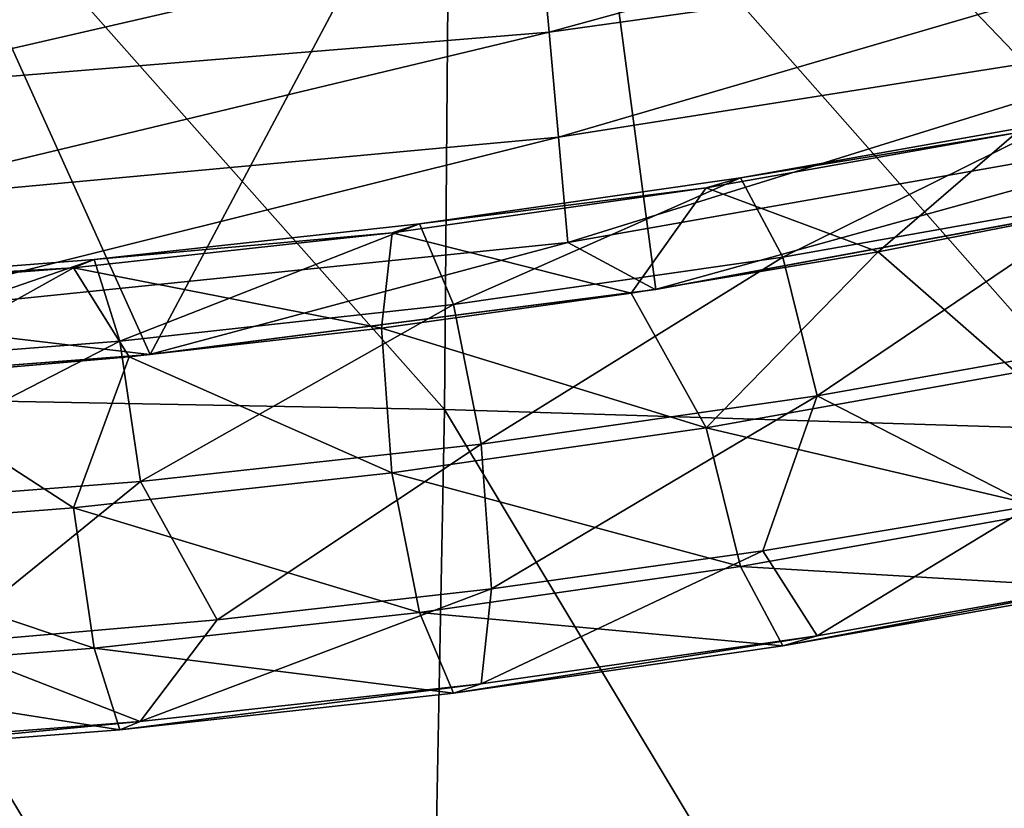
# Model space of a CAD drawing. Header units: millimetres. Extents: x -311 to 311, y 0 to 890.
# Tile 40 of 70: x 38 to 78, y 393 to 425. Entities that reach past the tile are written whole.
import ezdxf

# ---------------------------------------------------------------- set-up
doc = ezdxf.new("R2010")
doc.units = ezdxf.units.MM
doc.header["$LTSCALE"] = 81.481481
for name, color, linetype in [('101', 7, 'CONTINUOUS'), ('45', 7, 'CONTINUOUS'), ('46', 7, 'CONTINUOUS'), ('92', 7, 'CONTINUOUS'), ('94', 7, 'CONTINUOUS')]:
    doc.layers.add(name, color=color, linetype=linetype)

msp = doc.modelspace()

# ---------------------------------------------------------------- linework, layer by layer
at = {"layer": '101', "linetype": 'Continuous'}
for points in [[(55.374, 409.088, -37.002), (27.839, 440.12, -33.294), (27.715, 409.606, -36.551), (55.374, 409.088, -37.002)], [(55.617, 439.18, -34.414), (27.839, 440.12, -33.294), (55.374, 409.088, -37.002), (55.617, 439.18, -34.414)], [(82.918, 408.22, -37.743), (55.617, 439.18, -34.414), (55.374, 409.088, -37.002), (82.918, 408.22, -37.743)], [(83.271, 437.609, -36.272), (55.617, 439.18, -34.414), (82.918, 408.22, -37.743), (83.271, 437.609, -36.272)], [(54.522, 365.092, -47.179), (27.715, 409.606, -36.551), (27.277, 364.996, -47.967), (54.522, 365.092, -47.179)], [(55.374, 409.088, -37.002), (27.715, 409.606, -36.551), (54.522, 365.092, -47.179), (55.374, 409.088, -37.002)], [(81.703, 365.251, -45.863), (55.374, 409.088, -37.002), (54.522, 365.092, -47.179), (81.703, 365.251, -45.863)], [(82.918, 408.22, -37.743), (55.374, 409.088, -37.002), (81.703, 365.251, -45.863), (82.918, 408.22, -37.743)]]:
    msp.add_3dface(points, dxfattribs=at)
at = {"layer": '45', "linetype": 'Continuous'}
for points in [[(67.488, 418.57, -484.625), (78.774, 420.41, -475.169), (80.454, 420.871, -481.104), (67.488, 418.57, -484.625)], [(67.488, 418.57, -484.625), (80.454, 420.871, -481.104), (69.226, 415.316, -489.59), (67.488, 418.57, -484.625)], [(69.226, 415.316, -489.59), (80.454, 420.871, -481.104), (82.529, 417.677, -485.978), (69.226, 415.316, -489.59)], [(66.081, 418.157, -478.615), (73.117, 415.533, -471.889), (78.774, 420.41, -475.169), (66.081, 418.157, -478.615)], [(66.081, 418.157, -478.615), (78.774, 420.41, -475.169), (67.488, 418.57, -484.625), (66.081, 418.157, -478.615)], [(73.117, 415.533, -471.889), (83.123, 417.484, -468.905), (78.774, 420.41, -475.169), (73.117, 415.533, -471.889)], [(54.347, 416.687, -487.504), (66.081, 418.157, -478.615), (67.488, 418.57, -484.625), (54.347, 416.687, -487.504)], [(54.347, 416.687, -487.504), (67.488, 418.57, -484.625), (55.741, 413.384, -492.546), (54.347, 416.687, -487.504)], [(55.741, 413.384, -492.546), (67.488, 418.57, -484.625), (69.226, 415.316, -489.59), (55.741, 413.384, -492.546)], [(53.22, 416.314, -481.433), (63.007, 413.843, -474.473), (66.081, 418.157, -478.615), (53.22, 416.314, -481.433)], [(53.22, 416.314, -481.433), (66.081, 418.157, -478.615), (54.347, 416.687, -487.504), (53.22, 416.314, -481.433)], [(63.007, 413.843, -474.473), (73.117, 415.533, -471.889), (66.081, 418.157, -478.615), (63.007, 413.843, -474.473)], [(69.226, 415.316, -489.59), (82.529, 417.677, -485.978), (70.631, 409.641, -491.611), (69.226, 415.316, -489.59)], [(70.631, 409.641, -491.611), (82.529, 417.677, -485.978), (84.207, 412.05, -487.925), (70.631, 409.641, -491.611)], [(41.03, 415.222, -489.744), (53.22, 416.314, -481.433), (54.347, 416.687, -487.504), (41.03, 415.222, -489.744)], [(41.03, 415.222, -489.744), (54.347, 416.687, -487.504), (42.073, 411.88, -494.844), (41.03, 415.222, -489.744)], [(42.073, 411.88, -494.844), (54.347, 416.687, -487.504), (55.741, 413.384, -492.546), (42.073, 411.88, -494.844)], [(40.185, 414.88, -483.625), (52.789, 412.413, -476.659), (53.22, 416.314, -481.433), (40.185, 414.88, -483.625)], [(40.185, 414.88, -483.625), (53.22, 416.314, -481.433), (41.03, 415.222, -489.744), (40.185, 414.88, -483.625)], [(52.789, 412.413, -476.659), (63.007, 413.843, -474.473), (53.22, 416.314, -481.433), (52.789, 412.413, -476.659)], [(27.534, 414.175, -491.343), (40.185, 414.88, -483.625), (41.03, 415.222, -489.744), (27.534, 414.175, -491.343)], [(27.534, 414.175, -491.343), (41.03, 415.222, -489.744), (28.226, 410.806, -496.485), (27.534, 414.175, -491.343)], [(28.226, 410.806, -496.485), (41.03, 415.222, -489.744), (42.073, 411.88, -494.844), (28.226, 410.806, -496.485)], [(55.741, 413.384, -492.546), (69.226, 415.316, -489.59), (56.867, 407.668, -494.628), (55.741, 413.384, -492.546)], [(56.867, 407.668, -494.628), (69.226, 415.316, -489.59), (70.631, 409.641, -491.611), (56.867, 407.668, -494.628)], [(26.974, 413.856, -485.192), (32.023, 410.333, -479.84), (40.185, 414.88, -483.625), (26.974, 413.856, -485.192)], [(26.974, 413.856, -485.192), (40.185, 414.88, -483.625), (27.534, 414.175, -491.343), (26.974, 413.856, -485.192)], [(32.023, 410.333, -479.84), (42.462, 411.243, -478.448), (40.185, 414.88, -483.625), (32.023, 410.333, -479.84)], [(42.462, 411.243, -478.448), (52.789, 412.413, -476.659), (40.185, 414.88, -483.625), (42.462, 411.243, -478.448)], [(42.073, 411.88, -494.844), (55.741, 413.384, -492.546), (42.917, 406.134, -496.973), (42.073, 411.88, -494.844)], [(42.917, 406.134, -496.973), (55.741, 413.384, -492.546), (56.867, 407.668, -494.628), (42.917, 406.134, -496.973)], [(70.631, 409.641, -491.611), (84.207, 412.05, -487.925), (79.396, 405.141, -487.78), (70.631, 409.641, -491.611)], [(28.226, 410.806, -496.485), (42.073, 411.88, -494.844), (28.786, 405.038, -498.648), (28.226, 410.806, -496.485)], [(28.786, 405.038, -498.648), (42.073, 411.88, -494.844), (42.917, 406.134, -496.973), (28.786, 405.038, -498.648)], [(56.867, 407.668, -494.628), (70.631, 409.641, -491.611), (57.294, 401.749, -492.968), (56.867, 407.668, -494.628)], [(57.294, 401.749, -492.968), (70.631, 409.641, -491.611), (68.406, 403.304, -490.59), (57.294, 401.749, -492.968)], [(68.406, 403.304, -490.59), (70.631, 409.641, -491.611), (79.396, 405.141, -487.78), (68.406, 403.304, -490.59)], [(42.917, 406.134, -496.973), (56.867, 407.668, -494.628), (46.063, 400.477, -494.913), (42.917, 406.134, -496.973)], [(46.063, 400.477, -494.913), (56.867, 407.668, -494.628), (57.294, 401.749, -492.968), (46.063, 400.477, -494.913)], [(28.786, 405.038, -498.648), (42.917, 406.134, -496.973), (34.715, 399.488, -496.425), (28.786, 405.038, -498.648)], [(34.715, 399.488, -496.425), (42.917, 406.134, -496.973), (46.063, 400.477, -494.913), (34.715, 399.488, -496.425)]]:
    msp.add_3dface(points, dxfattribs=at)
at = {"layer": '46', "linetype": 'Continuous'}
for points in [[(83.123, 417.484, -468.905), (73.117, 415.533, -471.889), (78.77, 410.591, -468.736), (83.123, 417.484, -468.905)], [(73.117, 415.533, -471.889), (63.007, 413.843, -474.473), (66.078, 408.337, -472.181), (73.117, 415.533, -471.889)], [(73.117, 415.533, -471.889), (66.078, 408.337, -472.181), (78.77, 410.591, -468.736), (73.117, 415.533, -471.889)], [(63.007, 413.843, -474.473), (52.789, 412.413, -476.659), (66.078, 408.337, -472.181), (63.007, 413.843, -474.473)], [(52.789, 412.413, -476.659), (42.462, 411.243, -478.448), (53.217, 406.494, -474.999), (52.789, 412.413, -476.659)], [(52.789, 412.413, -476.659), (53.217, 406.494, -474.999), (66.078, 408.337, -472.181), (52.789, 412.413, -476.659)], [(42.462, 411.243, -478.448), (32.023, 410.333, -479.84), (40.183, 405.061, -477.192), (42.462, 411.243, -478.448)], [(42.462, 411.243, -478.448), (40.183, 405.061, -477.192), (53.217, 406.494, -474.999), (42.462, 411.243, -478.448)], [(66.078, 408.337, -472.181), (80.448, 404.964, -470.683), (78.77, 410.591, -468.736), (66.078, 408.337, -472.181)], [(32.023, 410.333, -479.84), (26.972, 404.037, -478.758), (40.183, 405.061, -477.192), (32.023, 410.333, -479.84)], [(53.217, 406.494, -474.999), (67.483, 402.662, -474.202), (66.078, 408.337, -472.181), (53.217, 406.494, -474.999)], [(67.483, 402.662, -474.202), (80.448, 404.964, -470.683), (66.078, 408.337, -472.181), (67.483, 402.662, -474.202)], [(40.183, 405.061, -477.192), (54.343, 400.779, -477.081), (53.217, 406.494, -474.999), (40.183, 405.061, -477.192)], [(54.343, 400.779, -477.081), (67.483, 402.662, -474.202), (53.217, 406.494, -474.999), (54.343, 400.779, -477.081)], [(68.406, 403.304, -490.59), (79.396, 405.141, -487.78), (70.628, 399.821, -485.178), (68.406, 403.304, -490.59)], [(70.628, 399.821, -485.178), (79.396, 405.141, -487.78), (84.203, 402.231, -481.492), (70.628, 399.821, -485.178)], [(26.972, 404.037, -478.758), (41.027, 399.315, -479.322), (40.183, 405.061, -477.192), (26.972, 404.037, -478.758)], [(41.027, 399.315, -479.322), (54.343, 400.779, -477.081), (40.183, 405.061, -477.192), (41.027, 399.315, -479.322)], [(67.483, 402.662, -474.202), (82.523, 401.77, -475.557), (80.448, 404.964, -470.683), (67.483, 402.662, -474.202)], [(27.532, 398.269, -480.922), (41.027, 399.315, -479.322), (26.972, 404.037, -478.758), (27.532, 398.269, -480.922)], [(57.294, 401.749, -492.968), (68.406, 403.304, -490.59), (56.864, 397.848, -488.194), (57.294, 401.749, -492.968)], [(56.864, 397.848, -488.194), (68.406, 403.304, -490.59), (70.628, 399.821, -485.178), (56.864, 397.848, -488.194)], [(54.343, 400.779, -477.081), (69.221, 399.408, -479.168), (67.483, 402.662, -474.202), (54.343, 400.779, -477.081)], [(69.221, 399.408, -479.168), (82.523, 401.77, -475.557), (67.483, 402.662, -474.202), (69.221, 399.408, -479.168)], [(70.628, 399.821, -485.178), (84.203, 402.231, -481.492), (69.221, 399.408, -479.168), (70.628, 399.821, -485.178)], [(69.221, 399.408, -479.168), (84.203, 402.231, -481.492), (82.523, 401.77, -475.557), (69.221, 399.408, -479.168)], [(46.063, 400.477, -494.913), (57.294, 401.749, -492.968), (42.915, 396.315, -490.54), (46.063, 400.477, -494.913)], [(42.915, 396.315, -490.54), (57.294, 401.749, -492.968), (56.864, 397.848, -488.194), (42.915, 396.315, -490.54)], [(41.027, 399.315, -479.322), (55.737, 397.475, -482.123), (54.343, 400.779, -477.081), (41.027, 399.315, -479.322)], [(55.737, 397.475, -482.123), (69.221, 399.408, -479.168), (54.343, 400.779, -477.081), (55.737, 397.475, -482.123)], [(34.715, 399.488, -496.425), (46.063, 400.477, -494.913), (42.915, 396.315, -490.54), (34.715, 399.488, -496.425)], [(56.864, 397.848, -488.194), (70.628, 399.821, -485.178), (55.737, 397.475, -482.123), (56.864, 397.848, -488.194)], [(55.737, 397.475, -482.123), (70.628, 399.821, -485.178), (69.221, 399.408, -479.168), (55.737, 397.475, -482.123)], [(27.532, 398.269, -480.922), (42.07, 395.974, -484.422), (41.027, 399.315, -479.322), (27.532, 398.269, -480.922)], [(28.785, 395.22, -492.215), (34.715, 399.488, -496.425), (42.915, 396.315, -490.54), (28.785, 395.22, -492.215)], [(42.07, 395.974, -484.422), (55.737, 397.475, -482.123), (41.027, 399.315, -479.322), (42.07, 395.974, -484.422)], [(28.224, 394.901, -486.063), (42.07, 395.974, -484.422), (27.532, 398.269, -480.922), (28.224, 394.901, -486.063)], [(42.915, 396.315, -490.54), (56.864, 397.848, -488.194), (42.07, 395.974, -484.422), (42.915, 396.315, -490.54)], [(42.07, 395.974, -484.422), (56.864, 397.848, -488.194), (55.737, 397.475, -482.123), (42.07, 395.974, -484.422)], [(28.785, 395.22, -492.215), (42.915, 396.315, -490.54), (28.224, 394.901, -486.063), (28.785, 395.22, -492.215)], [(28.224, 394.901, -486.063), (42.915, 396.315, -490.54), (42.07, 395.974, -484.422), (28.224, 394.901, -486.063)]]:
    msp.add_3dface(points, dxfattribs=at)
at = {"layer": '92', "linetype": 'Continuous'}
for points in [[(60.17, 443.006, -483.29), (84.394, 417.752, -468.495), (89.071, 447.829, -475.487), (60.17, 443.006, -483.29)], [(30.32, 440.107, -487.979), (43.32, 411.33, -478.316), (60.17, 443.006, -483.29), (30.32, 440.107, -487.979)], [(43.32, 411.33, -478.316), (64.022, 414, -474.232), (60.17, 443.006, -483.29), (43.32, 411.33, -478.316)], [(64.022, 414, -474.232), (84.394, 417.752, -468.495), (60.17, 443.006, -483.29), (64.022, 414, -474.232)], [(22.078, 409.713, -480.788), (43.32, 411.33, -478.316), (30.32, 440.107, -487.979), (22.078, 409.713, -480.788)]]:
    msp.add_3dface(points, dxfattribs=at)
at = {"layer": '94', "linetype": 'Continuous'}
for points in [[(59.259, 428.833, -362.352), (88.177, 432.339, -358.025), (59.647, 424.528, -393.958), (59.259, 428.833, -362.352)], [(59.647, 424.528, -393.958), (88.177, 432.339, -358.025), (88.588, 428.572, -388.519), (59.647, 424.528, -393.958)], [(29.77, 426.726, -364.954), (59.259, 428.833, -362.352), (29.998, 422.098, -397.227), (29.77, 426.726, -364.954)], [(29.998, 422.098, -397.227), (59.259, 428.833, -362.352), (59.647, 424.528, -393.958), (29.998, 422.098, -397.227)], [(59.647, 424.528, -393.958), (88.588, 428.572, -388.519), (60.035, 420.223, -425.563), (59.647, 424.528, -393.958)], [(60.035, 420.223, -425.563), (88.588, 428.572, -388.519), (88.998, 424.804, -419.013), (60.035, 420.223, -425.563)], [(29.998, 422.098, -397.227), (59.647, 424.528, -393.958), (30.226, 417.47, -429.501), (29.998, 422.098, -397.227)], [(30.226, 417.47, -429.501), (59.647, 424.528, -393.958), (60.035, 420.223, -425.563), (30.226, 417.47, -429.501)], [(60.035, 420.223, -425.563), (88.998, 424.804, -419.013), (60.423, 415.918, -457.169), (60.035, 420.223, -425.563)], [(60.423, 415.918, -457.169), (88.998, 424.804, -419.013), (89.409, 421.036, -449.507), (60.423, 415.918, -457.169)], [(60.423, 415.918, -457.169), (89.409, 421.036, -449.507), (63.987, 413.995, -474.241), (60.423, 415.918, -457.169)], [(63.987, 413.995, -474.241), (89.409, 421.036, -449.507), (84.347, 417.742, -468.51), (63.987, 413.995, -474.241)], [(30.226, 417.47, -429.501), (60.035, 420.223, -425.563), (30.454, 412.842, -461.775), (30.226, 417.47, -429.501)], [(30.454, 412.842, -461.775), (60.035, 420.223, -425.563), (60.423, 415.918, -457.169), (30.454, 412.842, -461.775)], [(30.454, 412.842, -461.775), (60.423, 415.918, -457.169), (43.296, 411.328, -478.319), (30.454, 412.842, -461.775)], [(43.296, 411.328, -478.319), (60.423, 415.918, -457.169), (63.987, 413.995, -474.241), (43.296, 411.328, -478.319)], [(22.065, 409.713, -480.789), (30.454, 412.842, -461.775), (43.296, 411.328, -478.319), (22.065, 409.713, -480.789)]]:
    msp.add_3dface(points, dxfattribs=at)

doc.saveas('drawing.dxf')
